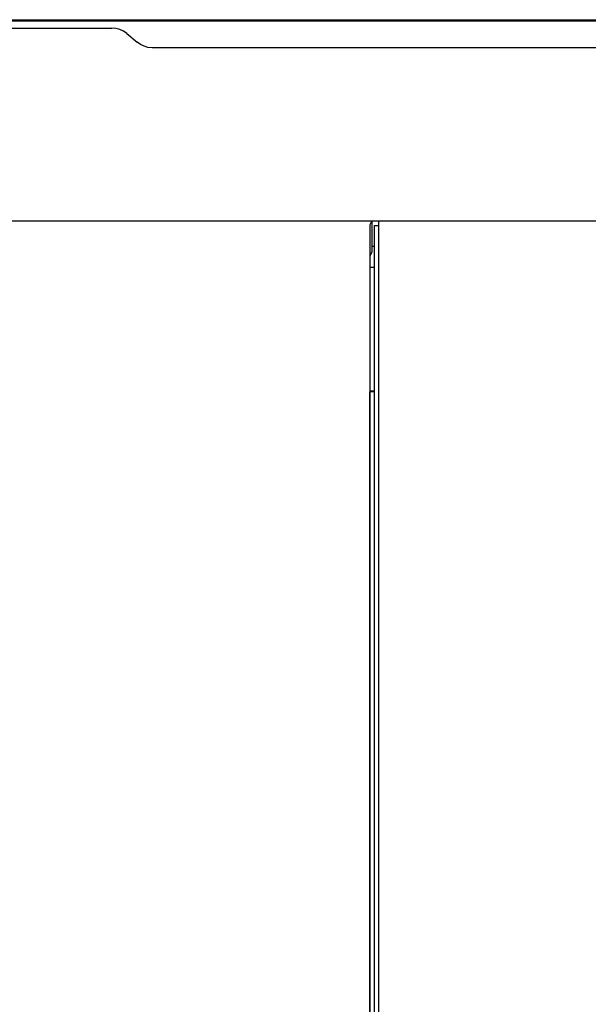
# Model space of a CAD drawing. Extents: x 129 to 1619, y 128 to 1105.
# Tile 15 of 31: x 927 to 963, y 771 to 835. Entities that reach past the tile are written whole.
import ezdxf

# ---------------------------------------------------------------- set-up
doc = ezdxf.new("R2010")
doc.units = 0
doc.header["$LTSCALE"] = 92.4
doc.layers.add('ALL_AXIS', color=7, linetype='CONTINUOUS')
doc.layers.add('ALL_FEATURES', color=7, linetype='CONTINUOUS')

msp = doc.modelspace()

# ---------------------------------------------------------------- linework, layer by layer
at = {"layer": 'ALL_AXIS', "color": 7, "linetype": 'CONTINUOUS'}
for p, q in [((949.8, 660.3), (949.8, 822)), ((949.8, 822), (963.913, 822)), ((949.5, 660), (949.5, 821.7)), ((949.5, 821.7), (949.8, 821.7))]:
    msp.add_line(p, q, dxfattribs=at)
at = {"layer": 'ALL_FEATURES', "color": 7, "linetype": 'CONTINUOUS'}
for p, q in [((843, 835), (997, 835)), ((867.9, 834.45), (932.553, 834.45)), ((933.519, 834.098), (934.181, 833.54)), ((984, 833.188), (935.147, 833.188)), ((836, 822), (1004, 822)), ((949.34, 822), (949.209, 821.738)), ((949.34, 822), (949.34, 820)), ((949.34, 820), (949.226, 819.773)), ((949.5, 820.349), (949.34, 820.349)), ((949.226, 811), (949.226, 819.773)), ((949.5, 819), (949.226, 819)), ((949.226, 811), (949.209, 810.965)), ((949.209, 766.035), (949.209, 810.965)), ((949.5, 810.965), (949.209, 810.965)), ((949.5, 811), (949.226, 811))]:
    msp.add_line(p, q, dxfattribs=at)
for points in [[(979.053, 834.909), (861.73, 834.91), (861.522, 834.911), (861.336, 834.913), (861.178, 834.916), (861.057, 834.919), (860.979, 834.922), (860.948, 834.926)], [(933.519, 834.098), (933.304, 834.248), (933.067, 834.359), (932.814, 834.427), (932.553, 834.45)], [(935.147, 833.188), (934.886, 833.211), (934.633, 833.279), (934.396, 833.39), (934.181, 833.54)], [(949.209, 821.738), (949.206, 821.7), (949.204, 821.598), (949.203, 821.439), (949.201, 821.233), (949.2, 659.73)]]:
    msp.add_lwpolyline(points, dxfattribs=at)

doc.saveas('drawing.dxf')
